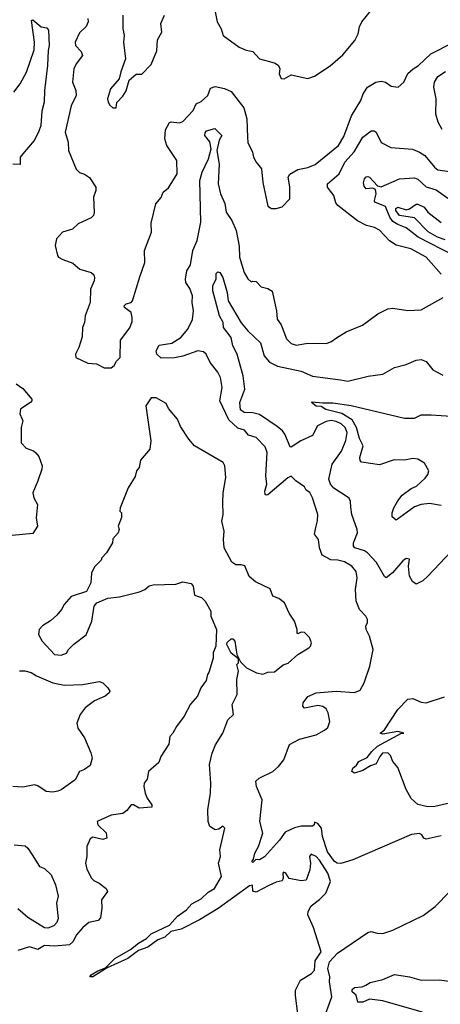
# Model space of a CAD drawing. Extents: x 1552294 to 1694791, y 811929 to 917222.
# Tile 12 of 256: x 1593286 to 1595810, y 822530 to 828429. Entities that reach past the tile are written whole.
import ezdxf

# ---------------------------------------------------------------- set-up
doc = ezdxf.new("R2010")
doc.units = 0

msp = doc.modelspace()

# ---------------------------------------------------------------- linework, layer by layer
at = {"layer": '0CON10XD'}
for points in [[(1594460, 828475), (1594470.9, 828415), (1594494.5, 828374.5), (1594508, 828335), (1594603.8, 828265), (1594645, 828247.1), (1594685, 828238.6), (1594725, 828193.6), (1594785, 828178.9), (1594819.2, 828169.2), (1594838.1, 828155), (1594846.9, 828135), (1594843.8, 828105), (1594855, 828076), (1594872.5, 828075), (1594915, 828098.8), (1595015, 828076.7), (1595055, 828091.2), (1595148.3, 828151.7), (1595225, 828218.8), (1595296.2, 828305), (1595316.2, 828345), (1595324, 828385), (1595338, 828415), (1595390, 828480)], [(1593251.2, 827995), (1593289.7, 828045), (1593326.8, 828115), (1593372.4, 828247.6), (1593374.6, 828295), (1593357, 828423), (1593365, 828427.5), (1593415, 828385.6), (1593449.6, 828379.6), (1593459.5, 828365), (1593463.9, 828275), (1593456.7, 828243.3), (1593454.2, 828155), (1593435.6, 828005), (1593432.9, 827935), (1593418.7, 827881.3), (1593412.4, 827795), (1593399.4, 827755), (1593373.2, 827705), (1593305, 827625.6), (1593290, 827605), (1593289.1, 827560.9), (1593246.4, 827563.6)], [(1593694.5, 828435), (1593696.5, 828415), (1593685, 828387.8), (1593645, 828350), (1593620, 828295), (1593621.9, 828275), (1593655, 828237.5), (1593662.9, 828215), (1593624.4, 828165), (1593611.5, 828135), (1593602.9, 828055), (1593623.3, 828005), (1593625.4, 827975), (1593595, 827913.3), (1593560, 827755), (1593578, 827695), (1593578.8, 827645), (1593625, 827532.5), (1593645, 827513.3), (1593675, 827503.3), (1593705, 827483.8), (1593742.5, 827425), (1593743.3, 827405), (1593730, 827365), (1593733.8, 827273.8), (1593729.2, 827255), (1593715, 827242.5), (1593636.7, 827205), (1593603.6, 827173.6), (1593543.3, 827155), (1593508, 827115), (1593500, 827075), (1593513.3, 827015), (1593520, 827005), (1593545, 826991.4), (1593605, 826970), (1593647.5, 826935), (1593715, 826913.3), (1593730.5, 826900.5), (1593735.8, 826885), (1593733.8, 826865), (1593712.2, 826815), (1593709.2, 826735), (1593680, 826655), (1593676, 826615), (1593664, 826585), (1593661.2, 826528.8), (1593642, 826465), (1593621.2, 826425), (1593624.2, 826404.2), (1593695, 826371.2), (1593746.4, 826366.4), (1593793.6, 826343.6), (1593835, 826343.3), (1593853, 826357), (1593867, 826383), (1593890, 826405), (1593892.2, 826507.8), (1593946.6, 826583.4), (1593960.3, 826619.7), (1593962.2, 826645), (1593955.7, 826675), (1593915, 826704.3), (1593913.1, 826715), (1593925, 826725.6), (1593955, 826734), (1593964, 826745), (1594008, 826888), (1594037.5, 826975), (1594035.8, 827045), (1594077.9, 827155), (1594075, 827210), (1594102.5, 827325), (1594135.8, 827364.2), (1594146.7, 827395), (1594178.8, 827421.2), (1594230.8, 827505), (1594228.7, 827585), (1594170, 827675), (1594156.5, 827715), (1594161.4, 827768.6), (1594185, 827812.5), (1594195, 827816.7), (1594245, 827810), (1594265, 827819.4), (1594326.7, 827885), (1594345, 827923.8), (1594375, 827938.9), (1594414.4, 827975), (1594431.5, 828018.5), (1594458.1, 828028.1), (1594515, 828016), (1594555, 827998), (1594630.3, 827900.3), (1594649.3, 827835), (1594653.1, 827725)], [(1593905.7, 828455), (1593904.3, 828375), (1593912.5, 828335), (1593908.6, 828295), (1593922, 828195), (1593892.7, 828117.3), (1593883.8, 828075), (1593832, 828015), (1593814.2, 827955), (1593816.7, 827935), (1593827, 827917), (1593845, 827900), (1593865, 827900)], [(1593865, 827900), (1593868.3, 827931.7), (1593905, 827970), (1593925, 828003.3), (1593944.2, 828065.8), (1593985, 828102.5), (1594018.3, 828101.7), (1594075, 828161.2), (1594108.3, 828241.7), (1594112.7, 828307.3), (1594138.2, 828355), (1594132.3, 828405), (1594154.4, 828455)], [(1594653.1, 827725), (1594655, 827692.5), (1594683.8, 827635), (1594688.8, 827605), (1594704.5, 827574.5), (1594736.7, 827535), (1594744.1, 827454.1), (1594775, 827312.5), (1594797, 827297), (1594825, 827297.5), (1594861.7, 827308.3), (1594907.5, 827355), (1594907.3, 827427.3), (1594897.8, 827485), (1594906.2, 827503.8), (1594955, 827531.5), (1595015, 827542.8), (1595059, 827561), (1595198.5, 827675), (1595230.7, 827729.3), (1595276.6, 827853.4), (1595332.9, 827945), (1595346.9, 827985), (1595372.5, 828025), (1595423.8, 828055), (1595455, 828060), (1595480, 828055), (1595515, 828030.8), (1595557.5, 828025), (1595590, 828055), (1595613.8, 828106.2), (1595647.5, 828135), (1595678.1, 828155), (1595751.9, 828225), (1595890, 828295)], [(1595821.2, 827771.2), (1595796.8, 827815), (1595782.7, 827862.7), (1595783.8, 827955), (1595771.5, 828025), (1595774.6, 828055), (1595795, 828088.5), (1595841.5, 828118.5)], [(1595115, 824171.9), (1595135, 824188.8), (1595146.7, 824225), (1595137.3, 824275), (1595125, 824299.2), (1595105, 824314.4), (1595075, 824319.4), (1594995, 824303.8), (1594984, 824315), (1594986.7, 824335), (1595015, 824373.8), (1595065, 824395.6), (1595185, 824406), (1595295, 824397.5), (1595328.8, 824411.2), (1595353.8, 824455), (1595387.5, 824555), (1595406.2, 824655), (1595384.2, 824735), (1595364.3, 824775), (1595362.5, 824797.5), (1595372.5, 824815), (1595373.3, 824835), (1595363.3, 824855), (1595325.6, 824895.6), (1595305.6, 824945.6), (1595300, 825015), (1595311.4, 825085), (1595305, 825123.3), (1595278.6, 825155), (1595235, 825181.1), (1595195, 825191.5), (1595153.2, 825193.2), (1595100.3, 825220.3), (1595084.3, 825265), (1595079.2, 825315), (1595055.8, 825345.8), (1595063.3, 825386.7), (1595073.2, 825426.8), (1595074.3, 825465), (1595042, 825565), (1595026.1, 825596.1), (1595005, 825610), (1594995, 825630), (1594942.5, 825665), (1594915, 825693.3), (1594895, 825684.2), (1594775, 825582.1), (1594765, 825579.5), (1594758.1, 825585), (1594756.8, 825605), (1594769.1, 825645), (1594762.9, 825695), (1594770.4, 825835), (1594759.9, 825869.9), (1594705.6, 825925), (1594659.1, 825939.1), (1594635, 825969.1), (1594595, 825982.3), (1594541.5, 826031.5), (1594486.7, 826145), (1594500.6, 826225), (1594491.5, 826285), (1594475, 826316), (1594428.6, 826375), (1594405.5, 826425.5), (1594389.1, 826439.1), (1594355, 826445.4), (1594265, 826413.4), (1594215, 826402.9), (1594135, 826401.1), (1594110, 826425), (1594104.4, 826445.6), (1594122.2, 826477.8), (1594198.7, 826491.3), (1594252.5, 826525), (1594295.3, 826574.7), (1594323.2, 826633.2), (1594330, 826685), (1594321.4, 826735), (1594322.5, 826775), (1594307.5, 826817.5), (1594283.8, 826855), (1594281.3, 826875), (1594289.6, 826925), (1594310.2, 826959.8), (1594326.1, 827045), (1594350.4, 827105), (1594372.6, 827215), (1594367, 827465), (1594380.7, 827515), (1594419.5, 827595), (1594434.4, 827655), (1594427.4, 827697.4), (1594397.2, 827735), (1594398.9, 827751.1), (1594407.9, 827762.1), (1594457, 827777), (1594500, 827735), (1594482.6, 827707.4), (1594469.6, 827645), (1594483.3, 827563.3), (1594476.2, 827446.2), (1594490.4, 827385), (1594517.9, 827327.9), (1594524.6, 827275), (1594559.6, 827225), (1594585.4, 827165), (1594602.2, 827072.2), (1594605.4, 827005), (1594633.3, 826915), (1594655, 826876.7), (1594675, 826857.5), (1594685, 826862.5), (1594705, 826860), (1594735, 826828.8), (1594775, 826818.8), (1594801.7, 826801.7), (1594827.5, 826685), (1594830, 826635), (1594855, 826601.2), (1594886.3, 826516.3), (1594915, 826488.6), (1594945, 826479.1), (1595015, 826491.1), (1595125, 826488.9), (1595152.2, 826497.8), (1595187.7, 826522.3), (1595245, 826558.1), (1595342.4, 826597.6), (1595435, 826665.7), (1595495, 826695.6), (1595525, 826701.4), (1595615, 826685.7), (1595695, 826690.8), (1595825.8, 826764.2)], [(1595815.7, 826905), (1595724.5, 827005), (1595632.5, 827055), (1595545, 827077.3), (1595505, 827104.4), (1595445, 827168.1), (1595415, 827182.9), (1595366.7, 827195), (1595313.7, 827223.7), (1595194, 827315), (1595182.4, 827332.4), (1595170, 827375), (1595151.5, 827401.5), (1595132.2, 827425), (1595133.3, 827445), (1595203.8, 827506.2), (1595237.5, 827575), (1595293.8, 827636.2), (1595345, 827725.6), (1595395, 827762.9), (1595412.9, 827762.9), (1595424.4, 827754.4), (1595455, 827692), (1595512.8, 827662.8), (1595643.2, 827653.2), (1595685.4, 827635.4), (1595716, 827616), (1595775, 827544.5), (1595795, 827529.3), (1595865, 827520)], [(1595895, 827013), (1595676.5, 827125), (1595605, 827182.6), (1595555, 827201), (1595525, 827220.2), (1595506.2, 827246.2), (1595480.5, 827310.5), (1595417.3, 827335), (1595414.6, 827345.4), (1595424, 827385), (1595421.2, 827411.2), (1595405, 827420), (1595365, 827416.2), (1595351.9, 827431.9), (1595348.9, 827451.1), (1595355, 827475.7), (1595365, 827487.9), (1595375, 827490), (1595385.7, 827485.7), (1595432.5, 827432.5), (1595455, 827427.5), (1595565.3, 827474.7), (1595655, 827482.2), (1595675, 827472.5), (1595725, 827427.3), (1595785, 827409.2), (1595855, 827360)], [(1595839.3, 827109.3), (1595792.6, 827125), (1595736.8, 827156.8), (1595655, 827240.7), (1595564.7, 827255), (1595542.7, 827285), (1595542.7, 827297.2), (1595555, 827304.6), (1595605, 827289.8), (1595625.5, 827295), (1595665, 827324.4), (1595675, 827323.5), (1595711.9, 827305), (1595735.4, 827275), (1595815, 827213.3)], [(1595875.8, 825244.2), (1595735, 825095.7), (1595705, 825067.5), (1595665, 825046.2), (1595642.1, 825062.1), (1595624.2, 825095), (1595619.2, 825155), (1595625, 825197.5), (1595605, 825200), (1595585, 825186.7), (1595523.1, 825115), (1595485, 825085.6), (1595475, 825092), (1595427.4, 825177.4), (1595372, 825235), (1595355, 825246.5), (1595296.5, 825265), (1595289.1, 825275), (1595288.2, 825295), (1595312.5, 825355), (1595311.8, 825375), (1595279.1, 825465), (1595272, 825508), (1595271.3, 825541.3), (1595262.7, 825562.7), (1595171.5, 825621.5), (1595151.3, 825645), (1595140.9, 825675), (1595160.7, 825765), (1595217, 825843), (1595242.7, 825907.3), (1595251.4, 825955), (1595239.8, 825985), (1595215, 826007.6), (1595185, 826021), (1595155, 826027.2), (1595125, 826022.3), (1595073.1, 825995), (1595043.2, 825936.8), (1594973.8, 825906.2), (1594915, 825867.1), (1594909.7, 825869.7), (1594877.4, 825945), (1594863.4, 825965), (1594831, 825991), (1594725, 826062.5), (1594685, 826073.8), (1594633.3, 826075), (1594611.2, 826091.2), (1594606.9, 826135), (1594636.2, 826215), (1594627.2, 826295), (1594598.6, 826395), (1594590.8, 826425), (1594564.2, 826475), (1594554.1, 826525), (1594508.6, 826585), (1594507.1, 826615), (1594485.6, 826655), (1594445.9, 826804.1), (1594446, 826835), (1594464.2, 826875.8), (1594465, 826907.5), (1594475, 826918.8), (1594486.2, 826915), (1594504.1, 826884.1), (1594530.5, 826795), (1594536.5, 826745), (1594615, 826613.1), (1594654.4, 826564.4), (1594731.8, 826491.8), (1594753.9, 826415), (1594785, 826376.5), (1594832.3, 826352.3), (1594975, 826322.3), (1595043.3, 826293.3), (1595210.3, 826270.3), (1595255, 826262.5), (1595376.9, 826293.1), (1595465, 826306), (1595534.5, 826345.5), (1595605, 826363.1), (1595665, 826389.2), (1595695, 826393.8), (1595725, 826381.2), (1595765, 826330), (1595825, 826299.4)], [(1593265, 826248), (1593305, 826220), (1593360, 826155), (1593360, 826145), (1593352.4, 826137.6), (1593290.8, 826095), (1593288, 826068), (1593301.4, 826035), (1593306, 826025), (1593296.2, 825985), (1593295, 825893.3), (1593325, 825861.2), (1593370, 825845), (1593383, 825833), (1593401.2, 825811.2), (1593420.6, 825755), (1593419.4, 825735), (1593395.6, 825665), (1593365.6, 825595), (1593371.4, 825565), (1593394, 825525), (1593384.4, 825445), (1593394.2, 825395), (1593365, 825350), (1593241.8, 825338.2)], [(1594957.1, 822455), (1594940, 822585), (1594941.5, 822615), (1594970.8, 822675), (1595036.7, 822715), (1595055, 822734.4), (1595059.4, 822790.6), (1595094.4, 822845), (1595048.9, 822988.9), (1595015.7, 823065), (1595016, 823085), (1595035, 823120), (1595085, 823156.7), (1595122.5, 823195), (1595151.2, 823265), (1595135, 823315.8), (1595085, 823394), (1595065, 823415.8), (1595035, 823428.8), (1595024, 823415), (1595031.2, 823375), (1595026.2, 823335), (1595005, 823272.5), (1594975, 823270), (1594903.6, 823283.6), (1594882.5, 823315), (1594868.3, 823321.7), (1594864, 823316), (1594867.5, 823285), (1594860, 823270), (1594825, 823261.9), (1594781.7, 823241.7), (1594705, 823201.2), (1594685, 823207.5), (1594683, 823243), (1594665, 823239.6), (1594477.2, 823102.8), (1594365.2, 823034.8), (1594255, 822979.6), (1594193.9, 822966.1), (1594157.2, 822932.8), (1594115, 822915.5), (1594055, 822871.5), (1593998.7, 822851.3), (1593935.7, 822804.3), (1593810.9, 822749.1), (1593725, 822693.3), (1593707.1, 822695), (1593715, 822705.8), (1593755, 822731.2), (1593801.1, 822748.9), (1593857.1, 822805), (1593951.1, 822858.9), (1593998.8, 822895), (1594046.6, 822923.4), (1594075, 822951), (1594186, 823004), (1594232.4, 823057.6), (1594288, 823095), (1594319, 823131), (1594375, 823160.8), (1594417.7, 823202.3), (1594455, 823223.9), (1594496.9, 823295), (1594480, 823375), (1594491.2, 823415), (1594486.7, 823455), (1594517.5, 823585), (1594505, 823597.5), (1594481.7, 823578.3), (1594460, 823575), (1594427.5, 823595), (1594416.7, 823625), (1594414.1, 823694.1), (1594432, 823795), (1594433.3, 823855), (1594424.2, 823965.8), (1594441.2, 824035), (1594462, 824085), (1594505, 824153.3), (1594535.9, 824234.1), (1594570, 824265), (1594562, 824325), (1594592, 824385), (1594590, 824475), (1594600, 824525), (1594590, 824565), (1594600, 824575), (1594600, 824600), (1594555, 824632.5), (1594530, 824685), (1594531.7, 824698.3), (1594555, 824720), (1594565, 824720), (1594577.5, 824705), (1594590, 824625), (1594611.7, 824581.7), (1594646.4, 824546.4), (1594706.1, 824516.1), (1594745, 824506.7), (1594775, 824518.8), (1594815, 824521.2), (1594866, 824564), (1594897, 824573), (1594954.4, 824625.6), (1595020, 824665), (1595030, 824675), (1595036.2, 824695), (1595025, 824727.5), (1594995, 824756.7), (1594975, 824760), (1594955, 824750), (1594950, 824755), (1594950, 824775), (1594934, 824825), (1594902.3, 824872.3), (1594875.9, 824935.9), (1594840.7, 824960.7), (1594804.2, 824974.2), (1594788.8, 825018.8), (1594701.7, 825061.7), (1594663.6, 825093.6), (1594636.1, 825156.1), (1594615, 825163.3), (1594583.6, 825163.6), (1594559.3, 825179.3), (1594513.3, 825265), (1594508.8, 825315), (1594514, 825365), (1594499.2, 825425), (1594507.1, 825465), (1594505.9, 825535.9), (1594507.5, 825595), (1594524, 825685), (1594517.5, 825755), (1594508, 825775), (1594335, 825876.2), (1594302, 825915), (1594251.7, 825991.7), (1594233.8, 826035), (1594179.3, 826099.3), (1594165, 826130), (1594105, 826163.3), (1594075, 826162.5), (1594042.5, 826115), (1594072.5, 825905), (1594067.5, 825855), (1594011.2, 825788.8), (1594002.5, 825745), (1593987.5, 825725), (1593978.3, 825691.7), (1593936.7, 825625), (1593890, 825505), (1593887.5, 825485), (1593896.7, 825475), (1593897, 825447), (1593877.5, 825395), (1593882.5, 825375), (1593876.7, 825355), (1593845, 825317.5), (1593842.5, 825295), (1593807.5, 825235), (1593780, 825205), (1593775, 825190), (1593735, 825150), (1593717, 825113), (1593712.5, 825055), (1593686.7, 825003.3), (1593595, 824972.5), (1593552.5, 824925), (1593537.5, 824895), (1593509.5, 824860.5), (1593472.3, 824827.7), (1593422.7, 824797.3), (1593404.1, 824775.9), (1593400, 824745), (1593421.2, 824705), (1593494.5, 824624.5), (1593535, 824621.4), (1593567, 824633), (1593580, 824655), (1593612.3, 824687.7), (1593685, 824743.8), (1593720, 824825), (1593732.5, 824915), (1593750, 824935), (1593815, 824963.3), (1593885, 824970), (1594005, 825001.2), (1594037.5, 825015), (1594063.9, 825036.1), (1594087, 825043), (1594223, 825047), (1594265, 825060), (1594315, 825050), (1594326.7, 825035), (1594335, 824980), (1594377, 824967), (1594400, 824945), (1594432.5, 824885), (1594433.3, 824855), (1594467.5, 824775), (1594462.5, 824675), (1594446.7, 824635), (1594446.4, 824603.6), (1594422, 824518), (1594412.5, 824505), (1594405, 824470), (1594374.1, 824425.9), (1594353.3, 824375), (1594311.7, 824328.3), (1594273.6, 824256.4), (1594227.5, 824195), (1594206.1, 824153.9), (1594187.5, 824135), (1594181.7, 824088.3), (1594133.8, 824015), (1594121.2, 823978.8), (1594058.8, 823925), (1594052, 823878), (1594034, 823855), (1594031.4, 823835), (1594040, 823795), (1594051.9, 823765), (1594079.2, 823725), (1594078.8, 823711.2), (1594003.9, 823703.9), (1593968.8, 823725), (1593955, 823725.6), (1593928.9, 823691.1), (1593905, 823672.5), (1593835, 823663.8), (1593751.4, 823625), (1593755.8, 823605), (1593806.1, 823556.1), (1593810, 823525), (1593785, 823518), (1593725, 823530.5), (1593709.5, 823520.5), (1593688.6, 823475), (1593690, 823415), (1593682.2, 823375), (1593689.8, 823339.8), (1593716.9, 823285), (1593731.3, 823271.3), (1593763.6, 823256.4), (1593805, 823223.8), (1593814.2, 823205), (1593778, 823155), (1593780, 823105), (1593772, 823048), (1593757.7, 823032.3), (1593700.3, 823019.7), (1593665, 822990.6), (1593627.5, 822945), (1593605, 822904.2), (1593585, 822886.9), (1593495, 822878.9), (1593435, 822881.5), (1593395, 822858.6), (1593345, 822874.6), (1593275, 822851.5)], [(1595815, 825519.1), (1595745, 825529.3), (1595695, 825523.2), (1595655, 825510.8), (1595545, 825431.2), (1595520.9, 825450.9), (1595520, 825475), (1595530, 825505), (1595555, 825546.9), (1595580.6, 825579.4), (1595635, 825620.4), (1595665.9, 825634.1), (1595719, 825681), (1595735.7, 825704.3), (1595740, 825725), (1595715, 825771.7), (1595675, 825795.5), (1595645, 825800.7), (1595595, 825790), (1595532, 825792), (1595445, 825761.3), (1595337.3, 825777.3), (1595328.5, 825788.5), (1595326.4, 825805), (1595346.2, 825876.2), (1595325, 825920), (1595306.9, 825985), (1595280.6, 826030.6), (1595219.3, 826069.3), (1595123.1, 826093.1), (1595095, 826112), (1595065, 826112.9), (1595036.2, 826135), (1595040, 826140), (1595102.3, 826132.3), (1595165, 826133.2), (1595275, 826116.4), (1595595, 826040.5), (1595655, 826041.9), (1595695, 826061.4), (1595755, 826060.8), (1595905, 826050.8)], [(1593285, 824527.8), (1593318.1, 824528.1), (1593355, 824517.3), (1593386.8, 824496.8), (1593485, 824456.2), (1593555, 824440.8), (1593664.6, 824445.4), (1593763.8, 824463.8), (1593785, 824456.7), (1593815.8, 824425.8), (1593826.7, 824405), (1593823.8, 824395), (1593800, 824375), (1593735, 824347.1), (1593680, 824305), (1593650, 824265), (1593628.8, 824215), (1593636, 824185), (1593675, 824126.7), (1593713.9, 824036.1), (1593720.6, 824005), (1593709.5, 823960.5), (1593675, 823935.8), (1593645, 823924.2), (1593619.2, 823875), (1593535, 823814.6), (1593515, 823806.4), (1593485, 823801.1), (1593445, 823803.9), (1593395, 823837.7), (1593375, 823844.5), (1593305, 823831.1), (1593245, 823833.8)], [(1595863.9, 823733.9), (1595775.9, 823714.1), (1595735, 823713), (1595675, 823727.5), (1595635, 823762.2), (1595605, 823817.6), (1595555, 823948.4), (1595523.8, 823985), (1595510.3, 824020.3), (1595495, 824036), (1595463.3, 824035), (1595446.7, 824015), (1595425, 823971.1), (1595391.2, 823958.8), (1595345, 823930.4), (1595295, 823913.6), (1595278.6, 823925), (1595284, 823945), (1595307.7, 823962.3), (1595321.4, 823985), (1595370.7, 824009.3), (1595398.1, 824045), (1595433, 824077), (1595576.7, 824153.3), (1595590, 824155), (1595555, 824164.4), (1595465, 824148.6), (1595448.8, 824155), (1595475.5, 824174.5), (1595555, 824296.2), (1595615, 824358), (1595645, 824362.5), (1595695, 824340), (1595725, 824335.8), (1595835, 824372.5)], [(1595815, 823538.7), (1595725, 823520), (1595710, 823525), (1595698.8, 823545), (1595685, 823554), (1595636.7, 823546.7), (1595285, 823395.8), (1595212.8, 823372.8), (1595191.2, 823375), (1595175, 823384.6), (1595132.7, 823442.7), (1595102, 823535), (1595096.7, 823585), (1595075, 823612.5), (1595055, 823620), (1595052.5, 823605), (1595043.6, 823596.4), (1594975, 823596.1), (1594935, 823586.3), (1594879.2, 823560.8), (1594845, 823513), (1594755, 823412.3), (1594725, 823395.8), (1594703, 823397), (1594685, 823380), (1594680, 823385), (1594690, 823400), (1594697.3, 823435), (1594719.5, 823475), (1594744.3, 823555), (1594727.1, 823625), (1594740.8, 823755), (1594706.7, 823835), (1594703.6, 823866.4), (1594723.8, 823885), (1594805, 823924.4), (1594838, 823955), (1594870, 823995), (1594905, 824085.8), (1594965, 824118.9), (1595065, 824143.3), (1595115, 824171.9)], [(1593253.3, 823485), (1593319.3, 823479.3), (1593335.8, 823465.8), (1593361.5, 823425), (1593404.5, 823354.5), (1593435, 823343.1), (1593475.6, 823305), (1593502.2, 823245), (1593516.7, 823176.7), (1593506.8, 823135), (1593516.6, 823043.4), (1593509.9, 823020.1), (1593491.1, 822998.9), (1593455, 822985.3), (1593435, 822988.6), (1593335, 823049.7), (1593275, 823101.5)], [(1595104.3, 822425.7), (1595158.5, 822575), (1595144.7, 822665), (1595145.9, 822695), (1595134.8, 822745), (1595144.5, 822785), (1595193.2, 822836.8), (1595375, 822959.7), (1595395, 822966.2), (1595430, 822955), (1595465, 822954.2), (1595525, 822973.3), (1595707.7, 823062.3), (1595777.9, 823115), (1595865.7, 823205)], [(1595832.8, 822195), (1595788.1, 822285), (1595752.3, 822442.3), (1595739.4, 822459.4), (1595693.8, 822483.8), (1595465, 822550.5), (1595385, 822560), (1595345, 822541.8), (1595315, 822542), (1595304.5, 822585), (1595281.7, 822605), (1595281.1, 822618.9), (1595295, 822630.8), (1595341.2, 822635), (1595362.7, 822645), (1595388.7, 822661.3), (1595465, 822678.8), (1595535, 822708.5), (1595625, 822694.4), (1595695, 822673.9), (1595805, 822677.2), (1595875, 822667.1)]]:
    msp.add_lwpolyline(points, dxfattribs=at)

doc.saveas('drawing.dxf')
